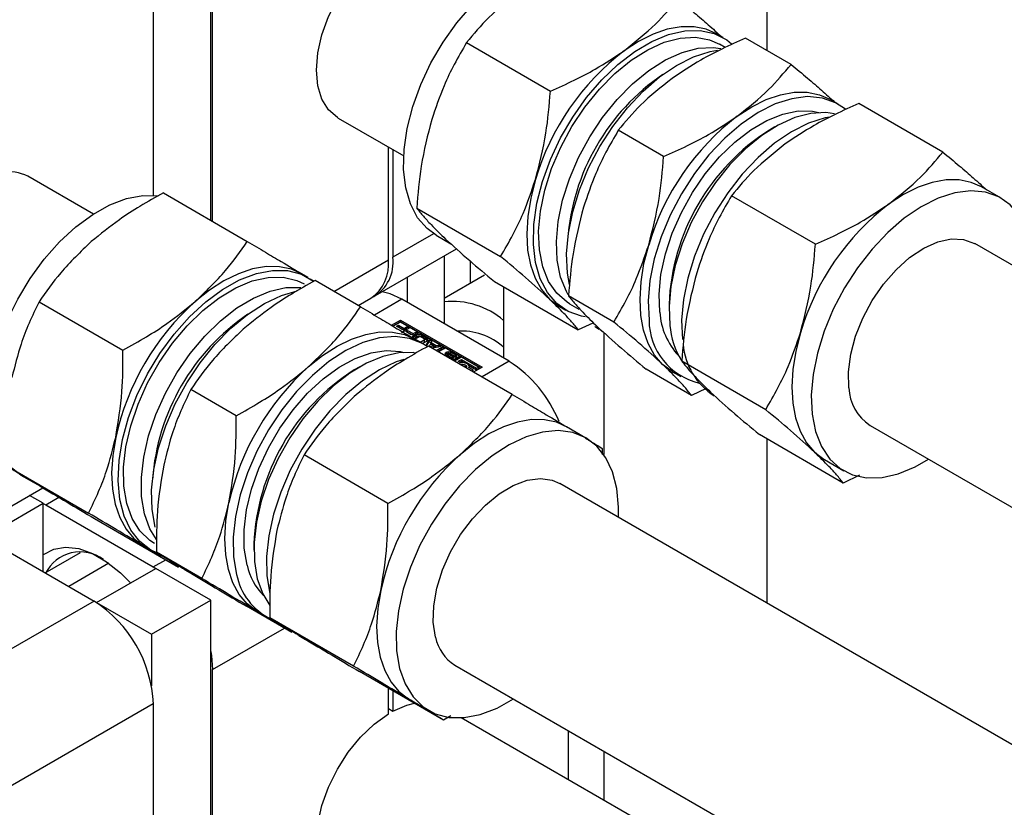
# Paper-space layout 'Sheet1' of a CAD drawing. Header units: millimetres. Extents: x 0 to 23548, y 0 to 16632.
# Tile 63 of 143: x 5109 to 5191, y 4378 to 4444. Entities that reach past the tile are written whole.
import ezdxf

# ---------------------------------------------------------------- set-up
doc = ezdxf.new("R2010")
doc.units = ezdxf.units.MM
doc.linetypes.add('SLD-Sólida', pattern=[0])

psp = doc.layouts.new('Sheet1')

# ---------------------------------------------------------------- linework, layer by layer
at = {"color": 7, "linetype": 'SLD-Sólida', "lineweight": 25, "ltscale": 28}
for p, q in [((5171.639, 4511.373), (5171.639, 4441.129)), ((5125.235, 4426.949), (5125.235, 4459.577)), ((5125.39, 4426.859), (5125.39, 4453.772)), ((5120.44, 4450.914), (5120.44, 4429.04)), ((5146.576, 4441.77), (5153.58, 4437.727)), ((5167.992, 4442.187), (5167.451, 4442.499)), ((5173.663, 4439.961), (5169.876, 4442.147)), ((5168.17, 4441.365), (5167.681, 4441.647)), ((5177.583, 4436.651), (5176.902, 4437.044)), ((5186.331, 4432.647), (5179.327, 4436.691)), ((5135.865, 4435.475), (5141.336, 4432.317)), ((5163.031, 4432.271), (5159.244, 4434.457)), ((5172.322, 4434.739), (5171.854, 4434.469)), ((5140.054, 4423.655), (5140.054, 4433.057)), ((5140.425, 4432.843), (5140.425, 4423.87)), ((5115.437, 4427.471), (5109.966, 4430.629)), ((5191.194, 4428.793), (5189.57, 4429.73)), ((5121.279, 4429.233), (5128.283, 4425.189)), ((5175.699, 4424.958), (5168.695, 4429.001)), ((5142.424, 4427.965), (5149.428, 4423.921)), ((5143.828, 4425.835), (5140.425, 4423.87)), ((5144.041, 4425.704), (5145.273, 4424.992)), ((5138.975, 4420.665), (5145.742, 4424.572)), ((5734.717, 4109.972), (5189.007, 4425.004)), ((5135.497, 4421.025), (5140.054, 4423.655)), ((5144.725, 4423.984), (5144.725, 4418.312)), ((5146.891, 4423.544), (5146.891, 4421.684)), ((5133.344, 4422.185), (5132.803, 4422.497)), ((5133.524, 4422.064), (5133.853, 4421.865)), ((5141.631, 4422.198), (5141.631, 4420.098)), ((5148.076, 4422.368), (5144.725, 4420.434)), ((5155.167, 4421.601), (5155.007, 4422.553)), ((5137.734, 4419.733), (5133.947, 4421.919)), ((5148.904, 4421.849), (5155.908, 4417.806)), ((5149.675, 4421.404), (5149.675, 4415.455)), ((5137.548, 4419.841), (5138.604, 4420.451)), ((5141.167, 4420.366), (5138.886, 4419.049)), ((5150.139, 4415.187), (5141.167, 4420.366)), ((5158.879, 4418.465), (5155.092, 4420.651)), ((5110.902, 4420.152), (5117.906, 4416.109)), ((5154.327, 4419.766), (5154.868, 4419.453)), ((5155.18, 4419.993), (5155.966, 4419.54)), ((5163.483, 4419.968), (5163.483, 4419.428)), ((5140.319, 4418.198), (5141.075, 4418.634)), ((5141.075, 4418.491), (5140.441, 4418.125)), ((5141.075, 4418.457), (5140.47, 4418.108)), ((5140.739, 4418.119), (5140.896, 4418.209)), ((5141.208, 4417.848), (5140.739, 4418.119)), ((5140.863, 4418.047), (5140.896, 4418.066)), ((5140.896, 4418.209), (5141.365, 4417.938)), ((5140.896, 4418.066), (5140.896, 4418.209)), ((5140.896, 4418.066), (5141.365, 4417.795)), ((5141.075, 4418.634), (5147.88, 4414.705)), ((5141.075, 4418.491), (5141.075, 4418.634)), ((5147.757, 4414.633), (5141.075, 4418.491)), ((5145.997, 4415.615), (5141.075, 4418.457)), ((5141.79, 4417.944), (5141.15, 4417.575)), ((5141.365, 4417.938), (5141.583, 4418.064)), ((5141.365, 4417.795), (5141.365, 4417.938)), ((5141.365, 4417.795), (5141.583, 4417.921)), ((5141.583, 4418.064), (5141.79, 4417.944)), ((5141.583, 4417.921), (5141.583, 4418.064)), ((5141.583, 4417.921), (5141.666, 4417.873)), ((5157.11, 4418.377), (5155.908, 4417.806)), ((5141.501, 4417.679), (5141.657, 4417.769)), ((5141.969, 4417.408), (5141.501, 4417.679)), ((5141.624, 4417.608), (5141.657, 4417.626)), ((5141.657, 4417.769), (5142.126, 4417.499)), ((5141.657, 4417.626), (5141.657, 4417.769)), ((5141.657, 4417.626), (5142.126, 4417.356)), ((5142.551, 4417.505), (5141.911, 4417.135)), ((5141.984, 4417.093), (5142.446, 4417.36)), ((5142.126, 4417.499), (5142.344, 4417.625)), ((5142.126, 4417.356), (5142.126, 4417.499)), ((5142.126, 4417.356), (5142.344, 4417.482)), ((5142.199, 4417.075), (5142.446, 4417.217)), ((5142.934, 4416.649), (5142.254, 4417.042)), ((5142.632, 4417.226), (5142.283, 4417.025)), ((5142.344, 4417.625), (5142.551, 4417.505)), ((5142.344, 4417.482), (5142.344, 4417.625)), ((5142.344, 4417.482), (5142.427, 4417.433)), ((5142.446, 4417.217), (5142.446, 4417.36)), ((5143.054, 4417.056), (5142.759, 4417.226)), ((5142.842, 4417.36), (5143.286, 4417.104)), ((5142.842, 4417.217), (5142.842, 4417.36)), ((5142.842, 4417.217), (5143.286, 4416.961)), ((5143.286, 4416.961), (5143.286, 4417.104)), ((5158.027, 4417.602), (5158.027, 4407.414)), ((5142.705, 4416.781), (5143.054, 4416.983)), ((5143.286, 4416.875), (5142.914, 4416.661)), ((5143.054, 4416.84), (5143.054, 4416.983)), ((5143.08, 4416.877), (5143.08, 4417.02)), ((5143.191, 4416.488), (5143.453, 4416.984)), ((5143.247, 4416.45), (5143.453, 4416.841)), ((5150.402, 4412.42), (5143.398, 4416.464)), ((5143.453, 4416.984), (5143.677, 4416.855)), ((5143.453, 4416.841), (5143.453, 4416.984)), ((5143.453, 4416.841), (5143.627, 4416.741)), ((5143.561, 4416.637), (5143.455, 4416.431)), ((5143.479, 4416.417), (5143.836, 4416.478)), ((5143.836, 4416.478), (5143.561, 4416.637)), ((5143.677, 4416.855), (5143.627, 4416.76)), ((5143.627, 4416.76), (5144.049, 4416.517)), ((5143.627, 4416.617), (5143.627, 4416.76)), ((5143.627, 4416.617), (5144.049, 4416.374)), ((5143.67, 4416.307), (5143.836, 4416.335)), ((5144.437, 4416.416), (5143.704, 4416.287)), ((5143.836, 4416.335), (5143.836, 4416.478)), ((5144.044, 4416.091), (5144.522, 4416.367)), ((5144.049, 4416.517), (5144.213, 4416.545)), ((5144.049, 4416.374), (5144.049, 4416.517)), ((5144.049, 4416.374), (5144.213, 4416.403)), ((5144.167, 4416.019), (5144.522, 4416.224)), ((5144.213, 4416.545), (5144.437, 4416.416)), ((5144.213, 4416.403), (5144.213, 4416.545)), ((5144.213, 4416.403), (5144.247, 4416.383)), ((5144.731, 4416.246), (5144.253, 4415.97)), ((5144.522, 4416.367), (5144.731, 4416.246)), ((5144.522, 4416.224), (5144.522, 4416.367)), ((5144.522, 4416.224), (5144.607, 4416.175)), ((5145.224, 4415.511), (5144.872, 4415.725)), ((5145.017, 4415.843), (5145.017, 4415.7)), ((5145.017, 4415.7), (5145.018, 4415.699)), ((5145.018, 4415.699), (5145.018, 4415.841)), ((5145.025, 4415.678), (5145.025, 4415.821)), ((5145.053, 4415.795), (5145.403, 4415.583)), ((5145.053, 4415.652), (5145.053, 4415.795)), ((5145.053, 4415.652), (5145.403, 4415.44)), ((5145.468, 4415.653), (5145.14, 4415.842)), ((5145.178, 4415.436), (5145.178, 4415.448)), ((5145.218, 4415.413), (5145.218, 4415.44)), ((5145.251, 4415.394), (5145.251, 4415.446)), ((5145.263, 4415.387), (5145.263, 4415.465)), ((5145.263, 4415.387), (5145.263, 4415.462)), ((5145.279, 4415.954), (5145.662, 4415.733)), ((5145.279, 4415.811), (5145.279, 4415.954)), ((5145.279, 4415.811), (5145.662, 4415.591)), ((5145.403, 4415.44), (5145.403, 4415.583)), ((5145.459, 4415.395), (5145.403, 4415.44)), ((5145.432, 4415.289), (5145.997, 4415.615)), ((5145.495, 4415.587), (5145.498, 4415.589)), ((5145.653, 4415.496), (5145.495, 4415.587)), ((5145.498, 4415.586), (5145.498, 4415.589)), ((5145.506, 4415.581), (5145.506, 4415.598)), ((5145.508, 4415.579), (5145.508, 4415.607)), ((5145.556, 4415.218), (5145.997, 4415.472)), ((5146.15, 4415.527), (5145.586, 4415.201)), ((5145.662, 4415.591), (5145.662, 4415.733)), ((5145.997, 4415.615), (5145.997, 4415.472)), ((5147.574, 4414.705), (5146.15, 4415.527)), ((5137.674, 4414.737), (5137.206, 4414.467)), ((5145.875, 4415.191), (5146.15, 4415.35)), ((5146.084, 4415.069), (5145.875, 4415.191)), ((5145.998, 4415.119), (5146.15, 4415.207)), ((5146.15, 4415.35), (5147.421, 4414.616)), ((5146.15, 4415.207), (5146.15, 4415.35)), ((5146.15, 4415.207), (5146.416, 4415.053)), ((5146.754, 4414.858), (5147.421, 4414.473)), ((5147.145, 4414.457), (5146.782, 4414.667)), ((5146.794, 4414.66), (5146.794, 4414.735)), ((5147.88, 4414.705), (5147.163, 4414.29)), ((5147.421, 4414.616), (5147.574, 4414.705)), ((5147.421, 4414.473), (5147.421, 4414.616)), ((5147.574, 4414.562), (5147.574, 4414.705)), ((5150.139, 4415.187), (5147.874, 4413.88)), ((5171.547, 4411.152), (5164.543, 4415.196)), ((5147.009, 4414.379), (5147.145, 4414.457)), ((5147.133, 4414.308), (5147.145, 4414.314)), ((5147.145, 4414.314), (5147.145, 4414.457)), ((5147.421, 4414.473), (5147.574, 4414.562)), ((5165.359, 4412.35), (5161.572, 4414.536)), ((5163.778, 4414.31), (5164.459, 4413.917)), ((5127.357, 4410.653), (5123.57, 4412.839)), ((5166.573, 4412.927), (5165.359, 4412.35)), ((5156.546, 4408.791), (5154.922, 4409.728)), ((5180.258, 4409.848), (5725.967, 4094.816)), ((5178.027, 4405.037), (5171.023, 4409.08)), ((5171.639, 4408.724), (5171.639, 4395.026)), ((5140.025, 4403.34), (5133.021, 4407.383)), ((5157.908, 4407.92), (5157.903, 4407.428)), ((5108.031, 4406.572), (5115.035, 4402.529)), ((5176.446, 4406.997), (5178.07, 4406.059)), ((5109.393, 4405.702), (5111.017, 4404.764)), ((5179.375, 4405.678), (5178.027, 4405.037)), ((5734.717, 4069.968), (5154.359, 4405.002)), ((5104.327, 4400.663), (5111.22, 4404.642)), ((5111.252, 4403.347), (5110.114, 4404.004)), ((5106.303, 4400.489), (5111.252, 4403.347)), ((5111.252, 4397.632), (5111.252, 4403.347)), ((5111.252, 4403.341), (5111.469, 4403.222)), ((5111.469, 4403.222), (5112.552, 4403.847)), ((5111.469, 4403.222), (5120.44, 4398.043)), ((5115.536, 4402.072), (5122.54, 4398.029)), ((5106.519, 4400.364), (5115.491, 4395.185)), ((5128.835, 4399.966), (5128.835, 4399.426)), ((5111.42, 4397.535), (5114.367, 4399.236)), ((5119.679, 4399.764), (5120.22, 4399.451)), ((5124.486, 4397.073), (5120.699, 4399.259)), ((5116.734, 4398.339), (5113.381, 4396.403)), ((5120.44, 4398.043), (5121.479, 4398.642)), ((5122.54, 4398.029), (5121.827, 4398.465)), ((5115.707, 4395.06), (5120.657, 4397.917)), ((5120.44, 4398.043), (5120.652, 4397.915)), ((5125.235, 4395.274), (5120.657, 4397.917)), ((5123.004, 4397.844), (5123.685, 4397.451)), ((5115.491, 4395.185), (5100.827, 4386.72)), ((5115.707, 4395.06), (5115.707, 4395.055)), ((5115.707, 4395.06), (5120.286, 4392.417)), ((5120.286, 4392.417), (5125.235, 4395.274)), ((5125.235, 4357.512), (5125.235, 4395.274)), ((5131.991, 4392.573), (5128.205, 4394.759)), ((5129.13, 4394.308), (5129.81, 4393.915)), ((5137.154, 4389.76), (5130.15, 4393.803)), ((5120.286, 4392.417), (5120.286, 4388.119)), ((5125.39, 4389.469), (5131.379, 4392.927)), ((5131.991, 4392.573), (5131.278, 4393.01)), ((5132.595, 4392.308), (5133.136, 4391.995)), ((5125.39, 4357.422), (5125.39, 4389.469)), ((5144.66, 4385.26), (5137.655, 4389.303)), ((5145.609, 4389.846), (5725.967, 4054.812)), ((5140.054, 4385.785), (5140.054, 4387.919)), ((5140.425, 4387.704), (5140.425, 4385.999)), ((5141.798, 4386.995), (5143.422, 4386.057)), ((5120.44, 4386.612), (5105.777, 4378.147)), ((5120.44, 4386.612), (5120.44, 4360.28)), ((5140.054, 4386.214), (5140.425, 4385.999)), ((5145.261, 4385.616), (5144.66, 4385.26)), ((5681.812, 4076.211), (5146.136, 4385.45)), ((5155.089, 4380.282), (5155.089, 4384.374)), ((5158.027, 4382.677), (5158.027, 4378.585))]:
    psp.add_line(p, q, dxfattribs=at)
at = {"color": 7, "linetype": 'SLD-Sólida', "lineweight": 25, "ltscale": 28, "flags": 128}
for points in [[(5135.865, 4435.475), (5135.799, 4435.514), (5135.057, 4436.159), (5134.505, 4437.059), (5134.167, 4438.18), (5134.052, 4439.482), (5134.167, 4440.915), (5134.505, 4442.428), (5135.057, 4443.964), (5135.799, 4445.466), (5136.706, 4446.879), (5137.744, 4448.15), (5138.873, 4449.233), (5140.054, 4450.088)], [(5144.041, 4425.704), (5143.283, 4426.256), (5142.498, 4427.17), (5141.903, 4428.317), (5141.511, 4429.668), (5141.333, 4431.193), (5141.372, 4432.856), (5141.628, 4434.617), (5142.094, 4436.436), (5142.759, 4438.27), (5143.608, 4440.076), (5144.621, 4441.811), (5145.774, 4443.435), (5147.041, 4444.91), (5148.391, 4446.202), (5149.792, 4447.279), (5151.213, 4448.117), (5152.62, 4448.696), (5153.979, 4449.002), (5155.259, 4449.029), (5155.895, 4448.93)], [(5156.482, 4418.897), (5156.173, 4418.953), (5155.068, 4419.345), (5154.111, 4420.006), (5153.326, 4420.92), (5152.73, 4422.066), (5152.339, 4423.418), (5152.161, 4424.942), (5152.2, 4426.605), (5152.455, 4428.367), (5152.921, 4430.186), (5153.586, 4432.02), (5154.435, 4433.825), (5155.448, 4435.561), (5156.602, 4437.185), (5157.868, 4438.66), (5159.218, 4439.951), (5160.62, 4441.028), (5162.041, 4441.866), (5163.447, 4442.445), (5164.806, 4442.752), (5166.086, 4442.779), (5167.257, 4442.525), (5168.292, 4441.998), (5168.704, 4441.676)], [(5167.451, 4442.499), (5166.577, 4442.885), (5165.571, 4443.089), (5164.485, 4443.088), (5163.337, 4442.883), (5162.148, 4442.477), (5160.937, 4441.877), (5159.725, 4441.093)], [(5155.18, 4419.993), (5154.987, 4420.112), (5154.12, 4420.861), (5153.432, 4421.855), (5152.942, 4423.071), (5152.66, 4424.477), (5152.595, 4426.039), (5152.747, 4427.719), (5153.113, 4429.475), (5153.684, 4431.265), (5154.445, 4433.043), (5155.378, 4434.767), (5156.461, 4436.394), (5157.666, 4437.883), (5158.963, 4439.198), (5160.322, 4440.307), (5161.707, 4441.183), (5163.086, 4441.803), (5164.424, 4442.153), (5165.688, 4442.224), (5166.848, 4442.014), (5167.681, 4441.647)], [(5155.071, 4420.725), (5154.914, 4421), (5154.423, 4422.216), (5154.142, 4423.622), (5154.076, 4425.184), (5154.228, 4426.864), (5154.594, 4428.62), (5155.165, 4430.41), (5155.926, 4432.188), (5156.86, 4433.912), (5157.942, 4435.538), (5159.147, 4437.028), (5160.445, 4438.343), (5161.803, 4439.452), (5163.189, 4440.328), (5164.567, 4440.948), (5165.905, 4441.298), (5167.17, 4441.369), (5167.816, 4441.289)], [(5155.007, 4422.553), (5154.937, 4424.152), (5155.085, 4425.869), (5155.447, 4427.664), (5156.014, 4429.496), (5156.773, 4431.321), (5157.707, 4433.097), (5158.793, 4434.782), (5160.007, 4436.336), (5161.319, 4437.723), (5162.699, 4438.911), (5164.114, 4439.871), (5165.532, 4440.582), (5166.919, 4441.026), (5167.519, 4441.135)], [(5169.176, 4435.637), (5170.388, 4436.421), (5171.599, 4437.021), (5172.788, 4437.427), (5173.936, 4437.632), (5175.022, 4437.633), (5176.028, 4437.429), (5176.902, 4437.044)], [(5178.208, 4436.213), (5177.383, 4436.759), (5176.278, 4437.151), (5175.048, 4437.264), (5173.725, 4437.097), (5172.338, 4436.653), (5170.92, 4435.942), (5169.505, 4434.982), (5168.125, 4433.794), (5166.813, 4432.407), (5165.599, 4430.853), (5164.513, 4429.168), (5163.579, 4427.392), (5162.82, 4425.567), (5162.253, 4423.735), (5161.891, 4421.94), (5161.743, 4420.223), (5161.813, 4418.624)], [(5162.714, 4419.276), (5162.653, 4420.795), (5162.809, 4422.431), (5163.178, 4424.14), (5163.749, 4425.879), (5164.509, 4427.602), (5165.438, 4429.266), (5166.511, 4430.826), (5167.701, 4432.243), (5168.977, 4433.48), (5170.306, 4434.504), (5171.653, 4435.289), (5172.984, 4435.816), (5174.264, 4436.069), (5175.46, 4436.044), (5175.979, 4435.936)], [(5177.3, 4435.841), (5176.581, 4435.936), (5175.317, 4435.865), (5173.979, 4435.515), (5172.6, 4434.895), (5171.215, 4434.019), (5169.856, 4432.91), (5168.559, 4431.595), (5167.354, 4430.105), (5166.271, 4428.479), (5165.338, 4426.755), (5164.576, 4424.976), (5164.006, 4423.187), (5163.64, 4421.431), (5163.488, 4419.751), (5163.553, 4418.188)], [(5176.892, 4435.565), (5176.509, 4435.49), (5175.122, 4435.046), (5173.704, 4434.335), (5172.289, 4433.375), (5170.909, 4432.187), (5169.597, 4430.8), (5168.384, 4429.245), (5167.297, 4427.561), (5166.363, 4425.785), (5165.604, 4423.96), (5165.037, 4422.128), (5164.675, 4420.333), (5164.528, 4418.615), (5164.597, 4417.017)], [(5152.333, 4430.345), (5151.937, 4428.792), (5151.694, 4427.278), (5151.608, 4425.83), (5151.682, 4424.473), (5151.912, 4423.23), (5152.297, 4422.122), (5152.828, 4421.168), (5153.497, 4420.385)], [(5189.57, 4429.73), (5188.696, 4430.116), (5187.69, 4430.32), (5186.604, 4430.319), (5185.456, 4430.114), (5184.267, 4429.708), (5183.056, 4429.108), (5181.844, 4428.324)], [(5193.899, 4422.18), (5193.902, 4423.303), (5193.724, 4424.828), (5193.332, 4426.18), (5192.737, 4427.326), (5191.952, 4428.24), (5190.995, 4428.901), (5189.889, 4429.293), (5188.66, 4429.406), (5187.337, 4429.239), (5185.95, 4428.795), (5184.532, 4428.084), (5183.116, 4427.124), (5181.737, 4425.936), (5180.425, 4424.549), (5179.211, 4422.995), (5178.125, 4421.31), (5177.191, 4419.534), (5176.432, 4417.709), (5175.864, 4415.877), (5175.503, 4414.082), (5175.355, 4412.365), (5175.425, 4410.766), (5175.425, 4410.766)], [(5109.393, 4405.702), (5108.485, 4406.396), (5107.732, 4407.352), (5107.172, 4408.536), (5106.817, 4409.92), (5106.676, 4411.472), (5106.753, 4413.154), (5107.046, 4414.929), (5107.547, 4416.753), (5108.246, 4418.586), (5109.125, 4420.382), (5110.164, 4422.101), (5111.339, 4423.702), (5112.622, 4425.147), (5113.983, 4426.403), (5115.391, 4427.441), (5116.812, 4428.235), (5118.212, 4428.767), (5119.56, 4429.025), (5120.823, 4429.003), (5120.842, 4429.001)], [(5178.494, 4412.986), (5178.458, 4414.323), (5178.645, 4415.772), (5179.049, 4417.281), (5179.654, 4418.795), (5180.44, 4420.26), (5181.376, 4421.622), (5182.431, 4422.832), (5183.565, 4423.847), (5184.738, 4424.63), (5185.907, 4425.153), (5187.029, 4425.396), (5188.066, 4425.352), (5188.978, 4425.02), (5189.007, 4425.004)], [(5162.948, 4414.929), (5162.279, 4415.712), (5161.747, 4416.666), (5161.363, 4417.774), (5161.132, 4419.017), (5161.059, 4420.374), (5161.145, 4421.822), (5161.388, 4423.336), (5161.784, 4424.89)], [(5132.865, 4422.461), (5131.96, 4422.873), (5130.957, 4423.083), (5129.873, 4423.09), (5128.728, 4422.891), (5127.539, 4422.492), (5126.329, 4421.898), (5125.116, 4421.12), (5123.924, 4420.171)], [(5121.016, 4399.092), (5120.241, 4399.439), (5119.313, 4400.145), (5118.56, 4401.101), (5117.999, 4402.285), (5117.644, 4403.669), (5117.504, 4405.221), (5117.581, 4406.904), (5117.873, 4408.678), (5118.375, 4410.503), (5119.073, 4412.335), (5119.952, 4414.131), (5120.992, 4415.85), (5122.166, 4417.451), (5123.45, 4418.897), (5124.811, 4420.153), (5126.218, 4421.19), (5127.639, 4421.984), (5129.04, 4422.516), (5130.387, 4422.775), (5131.651, 4422.753), (5132.8, 4422.451), (5133.808, 4421.877), (5133.825, 4421.864)], [(5120.532, 4399.991), (5120.157, 4400.235), (5119.323, 4401.034), (5118.673, 4402.073), (5118.222, 4403.328), (5117.982, 4404.767), (5117.959, 4406.355), (5118.153, 4408.053), (5118.56, 4409.819), (5119.169, 4411.61), (5119.965, 4413.382), (5120.929, 4415.09), (5122.038, 4416.693), (5123.263, 4418.151), (5124.575, 4419.429), (5125.941, 4420.494), (5127.328, 4421.322), (5128.702, 4421.891), (5130.028, 4422.187), (5131.274, 4422.203), (5132.41, 4421.939), (5133.032, 4421.645)], [(5120.691, 4400.325), (5120.154, 4401.218), (5119.704, 4402.473), (5119.464, 4403.912), (5119.441, 4405.5), (5119.635, 4407.198), (5120.041, 4408.964), (5120.65, 4410.755), (5121.447, 4412.526), (5122.411, 4414.234), (5123.519, 4415.837), (5124.745, 4417.296), (5126.057, 4418.573), (5127.423, 4419.639), (5128.81, 4420.467), (5130.183, 4421.035), (5131.509, 4421.332), (5132.756, 4421.348), (5132.762, 4421.347)], [(5120.58, 4401.347), (5120.331, 4402.819), (5120.299, 4404.441), (5120.485, 4406.175), (5120.883, 4407.98), (5121.484, 4409.813), (5122.276, 4411.633), (5123.238, 4413.396), (5124.348, 4415.061), (5125.581, 4416.588), (5126.907, 4417.943), (5128.295, 4419.093), (5129.713, 4420.011), (5131.128, 4420.677), (5132.442, 4421.06)], [(5141.167, 4420.366), (5140.202, 4420.814), (5139.536, 4420.989)], [(5153.497, 4420.385), (5154.293, 4419.786), (5154.327, 4419.766)], [(5157.653, 4417.846), (5157.353, 4418.035), (5157.287, 4418.082)], [(5143.247, 4416.45), (5142.913, 4416.661), (5141.831, 4417.1), (5140.622, 4417.263), (5139.312, 4417.144), (5137.934, 4416.748), (5136.519, 4416.082), (5135.101, 4415.164), (5133.713, 4414.014), (5132.387, 4412.659), (5131.154, 4411.132), (5130.043, 4409.467), (5129.081, 4407.704), (5128.29, 4405.884), (5127.689, 4404.051), (5127.29, 4402.246), (5127.105, 4400.512), (5127.137, 4398.89), (5127.385, 4397.418)], [(5133.375, 4414.715), (5134.567, 4415.664), (5135.779, 4416.442), (5136.99, 4417.036), (5138.178, 4417.435), (5139.324, 4417.634), (5140.408, 4417.627), (5141.411, 4417.417), (5142.316, 4417.005)], [(5174.452, 4417.576), (5174.056, 4416.022), (5173.813, 4414.509), (5173.728, 4413.061), (5173.801, 4411.704), (5174.031, 4410.461), (5174.416, 4409.353), (5174.947, 4408.399), (5175.616, 4407.616)], [(5143.339, 4416.918), (5143.32, 4416.937), (5143.286, 4416.961)], [(5128.265, 4398.188), (5128.035, 4399.588), (5128.02, 4401.135), (5128.222, 4402.79), (5128.635, 4404.51), (5129.249, 4406.249), (5130.047, 4407.963), (5131.008, 4409.608), (5132.109, 4411.141), (5133.32, 4412.522), (5134.61, 4413.716), (5135.946, 4414.691), (5137.293, 4415.423), (5138.616, 4415.891), (5139.88, 4416.085), (5141.055, 4416), (5141.331, 4415.934)], [(5142.24, 4415.907), (5142.167, 4415.915), (5140.921, 4415.898), (5139.595, 4415.602), (5138.221, 4415.033), (5136.834, 4414.206), (5135.468, 4413.14), (5134.156, 4411.863), (5132.931, 4410.404), (5131.822, 4408.801), (5130.858, 4407.093), (5130.062, 4405.322), (5129.453, 4403.531), (5129.046, 4401.765), (5128.852, 4400.067), (5128.875, 4398.479), (5129.115, 4397.039)], [(5144.872, 4415.725), (5144.813, 4415.778), (5144.794, 4415.841), (5144.817, 4415.903), (5144.88, 4415.956), (5144.972, 4415.99), (5145.08, 4416.002), (5145.188, 4415.99), (5145.279, 4415.954)], [(5145.052, 4415.865), (5145.045, 4415.864), (5145.038, 4415.862), (5145.032, 4415.86), (5145.027, 4415.857), (5145.023, 4415.854), (5145.02, 4415.85), (5145.018, 4415.846), (5145.018, 4415.841)], [(5145.279, 4415.811), (5145.188, 4415.847), (5145.1, 4415.859)], [(5145.403, 4415.583), (5145.465, 4415.53), (5145.487, 4415.467), (5145.465, 4415.404), (5145.404, 4415.35), (5145.362, 4415.33)], [(5145.662, 4415.733), (5145.698, 4415.708), (5145.725, 4415.678), (5145.741, 4415.647), (5145.745, 4415.614), (5145.738, 4415.581), (5145.72, 4415.549), (5145.691, 4415.521), (5145.653, 4415.496)], [(5145.717, 4415.546), (5145.698, 4415.565), (5145.662, 4415.591)], [(5141.347, 4415.353), (5140.718, 4415.14), (5139.304, 4414.475), (5137.885, 4413.557), (5136.497, 4412.407), (5135.171, 4411.052), (5133.938, 4409.524), (5132.828, 4407.86), (5131.866, 4406.097), (5131.075, 4404.277), (5130.473, 4402.443), (5130.075, 4400.638), (5129.889, 4398.905), (5129.921, 4397.283), (5130.17, 4395.811)], [(5146.052, 4414.932), (5146.14, 4414.947), (5146.258, 4414.948), (5146.371, 4414.927), (5146.466, 4414.887), (5146.535, 4414.832), (5146.571, 4414.767), (5146.57, 4414.699), (5146.543, 4414.648)], [(5146.782, 4414.667), (5146.793, 4414.751), (5146.769, 4414.833), (5146.71, 4414.91), (5146.621, 4414.976), (5146.506, 4415.028), (5146.373, 4415.062), (5146.23, 4415.076), (5146.084, 4415.069)], [(5163.778, 4414.31), (5163.744, 4414.33), (5162.948, 4414.929)], [(5175.425, 4410.766), (5175.71, 4409.324), (5176.205, 4408.071), (5176.897, 4407.038), (5177.771, 4406.248), (5178.805, 4405.721), (5179.976, 4405.467), (5181.256, 4405.494), (5182.616, 4405.801), (5184.022, 4406.38), (5185.15, 4407.024)], [(5154.984, 4409.692), (5154.079, 4410.103), (5153.076, 4410.314), (5151.993, 4410.321), (5150.847, 4410.122), (5149.658, 4409.723), (5148.448, 4409.129), (5147.236, 4408.351), (5146.043, 4407.401)], [(5117.299, 4408.84), (5117.051, 4407.325), (5116.96, 4405.874), (5117.028, 4404.514), (5117.254, 4403.267), (5117.633, 4402.154), (5118.16, 4401.195), (5118.825, 4400.406), (5119.617, 4399.8)], [(5159.251, 4402.178), (5159.263, 4403.021), (5159.122, 4404.573), (5158.767, 4405.957), (5158.207, 4407.141), (5157.453, 4408.097), (5156.525, 4408.803), (5155.443, 4409.242), (5154.233, 4409.405), (5152.924, 4409.286), (5151.546, 4408.89), (5150.131, 4408.224), (5148.713, 4407.306), (5147.324, 4406.156), (5145.998, 4404.801), (5144.766, 4403.274), (5143.655, 4401.609), (5142.693, 4399.846), (5141.902, 4398.026), (5141.3, 4396.193), (5140.902, 4394.388), (5140.717, 4392.654), (5140.749, 4391.032), (5140.997, 4389.56), (5140.997, 4389.56)], [(5175.616, 4407.616), (5176.412, 4407.016), (5176.446, 4406.997)], [(5143.993, 4392.181), (5143.809, 4393.417), (5143.848, 4394.797), (5144.109, 4396.272), (5144.582, 4397.789), (5145.251, 4399.292), (5146.09, 4400.728), (5147.07, 4402.045), (5148.156, 4403.194), (5149.308, 4404.135), (5150.484, 4404.834), (5151.642, 4405.264), (5152.74, 4405.412), (5153.739, 4405.27), (5154.359, 4405.002)], [(5129.067, 4394.344), (5128.276, 4394.95), (5127.611, 4395.739), (5127.084, 4396.698), (5126.705, 4397.811), (5126.479, 4399.058), (5126.411, 4400.419), (5126.502, 4401.869), (5126.75, 4403.384)], [(5111.252, 4399.059), (5111.279, 4399.079), (5112.13, 4399.525), (5113.119, 4399.688), (5114.211, 4399.563), (5115.366, 4399.153), (5116.543, 4398.474), (5117.698, 4397.55), (5118.543, 4396.697)], [(5129.115, 4397.039), (5129.566, 4395.785), (5130.162, 4394.813)], [(5139.419, 4396.071), (5139.17, 4394.556), (5139.08, 4393.105), (5139.148, 4391.745), (5139.373, 4390.498), (5139.752, 4389.385), (5140.279, 4388.426), (5140.944, 4387.637), (5141.736, 4387.031)], [(5125.235, 4390.976), (5125.295, 4390.639), (5125.39, 4389.469)], [(5140.997, 4389.56), (5141.456, 4388.272), (5142.115, 4387.199), (5142.959, 4386.365), (5143.967, 4385.791), (5145.116, 4385.489), (5146.379, 4385.467), (5147.727, 4385.725), (5149.127, 4386.258), (5150.501, 4387.022)], [(5140.425, 4385.999), (5141.605, 4386.508), (5142.227, 4386.664)], [(5135.865, 4371.173), (5135.799, 4371.212), (5135.057, 4371.857), (5134.505, 4372.756), (5134.167, 4373.877), (5134.052, 4375.179), (5134.167, 4376.613), (5134.505, 4378.125), (5135.057, 4379.661), (5135.799, 4381.163), (5136.706, 4382.576), (5137.744, 4383.848), (5138.873, 4384.931), (5140.054, 4385.785)]]:
    psp.add_lwpolyline(points, dxfattribs=at)
at = {"color": 7, "linetype": 'SLD-Sólida', "lineweight": 25, "ltscale": 784}
for centre, radius, start, end in [((5172.617, 4424.311), 21.162, 127.53031, 163.43152), ((5173.227, 4424.01), 18.259, 124.15331, 175.85207), ((5182.067, 4418.855), 21.162, 127.53031, 163.43152), ((5181.479, 4419.246), 18.01, 122.30353, 177.70185), ((5108.164, 4426.743), 4.284, 65.12543, 123.86299), ((5194.736, 4411.542), 21.162, 127.53031, 163.43152), ((5136.624, 4423.277), 3.451, 305.01333, 6.29885), ((5137.166, 4423.429), 3.289, 299.48459, 7.69645), ((5138.333, 4404.145), 21.551, 131.95894, 167.41544), ((5145.36, 4413.536), 6.654, 49.57978, 95.47659), ((5138.581, 4404.007), 18.26, 124.15561, 175.84976), ((5168.498, 4419.631), 5.794, 183.50785, 223.22408), ((5167.236, 4418.652), 5.423, 180.29432, 256.82687), ((5170.422, 4418.796), 6.896, 185.0519, 210.95505), ((5142.644, 4416.978), 0.43, 62.60967, 117.39033), ((5142.644, 4416.835), 0.43, 62.60967, 117.39033), ((5142.696, 4417.104), 0.138, 62.60967, 117.39033), ((5143.04, 4417.02), 0.0392, 290.78342, 69.21658), ((5143.242, 4416.99), 0.122, 290.78342, 69.21658), ((5146.146, 4412.429), 5.286, 48.11523, 93.93855), ((5143.035, 4416.881), 0.0451, 294.37466, 354.3052), ((5170.328, 4417.098), 5.696, 184.86701, 237.20169), ((5144.798, 4415.698), 0.0222, 160.70121, 179.86375), ((5144.798, 4415.697), 0.0225, 116.84335, 158.17765), ((5145.046, 4415.536), 0.321, 93.49455, 134.11666), ((5145.056, 4415.844), 0.0381, 183.49244, 216.98669), ((5145.056, 4415.701), 0.0381, 183.49244, 216.98669), ((5145.112, 4415.886), 0.109, 217.06088, 237.0978), ((5145.112, 4415.744), 0.109, 217.06088, 237.0978), ((5145.06, 4415.731), 0.134, 75.0371, 93.49041), ((5145.049, 4415.68), 0.186, 60.6051, 75.82528), ((5145.232, 4415.616), 0.177, 240.3702, 252.23925), ((5145.227, 4415.594), 0.154, 251.43443, 266.73325), ((5145.224, 4415.498), 0.0587, 264.24472, 297.37594), ((5145.144, 4415.378), 0.156, 50.91521, 58.94805), ((5145.19, 4415.436), 0.0814, 33.22777, 50.37442), ((5145.243, 4415.465), 0.0207, 292.97768, 350.19358), ((5145.234, 4415.464), 0.0293, 354.56339, 33.90864), ((5145.403, 4415.539), 0.131, 46.77381, 60.43375), ((5145.456, 4415.594), 0.0548, 20.07496, 47.5276), ((5145.486, 4415.61), 0.024, 300.08132, 329.71125), ((5145.488, 4415.607), 0.0206, 334.98634, 18.51245), ((5147.783, 4398.689), 21.551, 131.95894, 167.41544), ((5146.268, 4414.44), 0.363, 38.06853, 88.95762), ((5144.356, 4406.161), 10.719, 21.92997, 57.35309), ((5146.848, 4399.234), 18.027, 122.33192, 177.67346), ((5182.401, 4413.117), 3.91, 181.92331, 236.74878), ((5160.452, 4391.376), 21.551, 131.95894, 167.41544), ((5114.338, 4396.037), 3.253, 53.50461, 152.86026), ((5133.409, 4399.33), 5.27, 192.51585, 224.13209), ((5132.554, 4398.428), 5.266, 191.05223, 243.82435), ((5109.694, 4386.123), 10.758, 2.60548, 57.39452), ((5147.521, 4392.896), 3.6, 191.45385, 237.92891)]:
    psp.add_arc(centre, radius, start, end, dxfattribs=at)
at = {"color": 7, "linetype": 'SLD-Sólida', "lineweight": 25, "ltscale": 28}
for points, knots in [([(5151.063, 4446.094), (5150.148, 4445.368), (5148.438, 4444.012), (5147.167, 4442.482), (5146.576, 4441.77)], [0, 0, 0, 0, 0.535251, 1, 1, 1, 1]), ([(5159.725, 4441.093), (5160.64, 4441.819), (5162.35, 4443.174), (5163.621, 4444.705), (5164.212, 4445.416)], [0, 0, 0, 0, 0.535251, 1, 1, 1, 1]), ([(5164.212, 4445.416), (5164.675, 4445.032), (5165.564, 4444.292), (5166.816, 4443.22), (5167.5, 4442.592), (5167.854, 4442.267)], [0, 0, 0, 0, 0.343084, 0.658961, 1, 1, 1, 1]), ([(5146.576, 4441.77), (5146.228, 4441.169), (5145.559, 4440.015), (5144.538, 4437.902), (5143.996, 4436.304), (5143.671, 4435.346)], [0, 0, 0, 0, 0.3030737, 0.5821129, 1, 1, 1, 1]), ([(5169.876, 4442.147), (5169.207, 4441.848), (5167.922, 4441.275), (5165.821, 4440.183), (5164.514, 4439.306), (5163.731, 4438.78)], [0, 0, 0, 0, 0.303074, 0.582113, 1, 1, 1, 1]), ([(5153.58, 4437.727), (5154.249, 4438.025), (5155.534, 4438.598), (5157.635, 4439.69), (5158.942, 4440.567), (5159.725, 4441.093)], [0, 0, 0, 0, 0.303074, 0.582113, 1, 1, 1, 1]), ([(5169.176, 4435.637), (5170.091, 4436.363), (5171.801, 4437.718), (5173.072, 4439.249), (5173.663, 4439.961)], [0, 0, 0, 0, 0.535251, 1, 1, 1, 1]), ([(5173.663, 4439.961), (5174.126, 4439.576), (5175.015, 4438.836), (5176.267, 4437.764), (5176.951, 4437.136), (5177.305, 4436.811)], [0, 0, 0, 0, 0.343084, 0.658961, 1, 1, 1, 1]), ([(5163.731, 4438.78), (5162.816, 4438.055), (5161.106, 4436.699), (5159.835, 4435.168), (5159.244, 4434.457)], [0, 0, 0, 0, 0.535251, 1, 1, 1, 1]), ([(5152.333, 4430.345), (5152.661, 4431.626), (5153.273, 4434.017), (5153.483, 4436.55), (5153.58, 4437.727)], [0, 0, 0, 0, 0.535251, 1, 1, 1, 1]), ([(5179.327, 4436.691), (5178.658, 4436.392), (5177.373, 4435.819), (5175.272, 4434.727), (5173.965, 4433.85), (5173.182, 4433.324)], [0, 0, 0, 0, 0.303074, 0.582113, 1, 1, 1, 1]), ([(5143.671, 4435.346), (5143.343, 4434.066), (5142.731, 4431.674), (5142.522, 4429.142), (5142.424, 4427.965)], [0, 0, 0, 0, 0.535251, 1, 1, 1, 1]), ([(5163.031, 4432.271), (5163.7, 4432.569), (5164.985, 4433.142), (5167.086, 4434.235), (5168.393, 4435.111), (5169.176, 4435.637)], [0, 0, 0, 0, 0.303074, 0.582113, 1, 1, 1, 1]), ([(5159.244, 4434.457), (5158.896, 4433.856), (5158.227, 4432.701), (5157.206, 4430.589), (5156.664, 4428.991), (5156.339, 4428.033)], [0, 0, 0, 0, 0.303074, 0.582113, 1, 1, 1, 1]), ([(5173.182, 4433.324), (5172.267, 4432.599), (5170.557, 4431.243), (5169.286, 4429.712), (5168.695, 4429.001)], [0, 0, 0, 0, 0.535251, 1, 1, 1, 1]), ([(5161.784, 4424.89), (5162.112, 4426.17), (5162.724, 4428.561), (5162.934, 4431.094), (5163.031, 4432.271)], [0, 0, 0, 0, 0.535251, 1, 1, 1, 1]), ([(5181.844, 4428.324), (5182.759, 4429.049), (5184.469, 4430.405), (5185.74, 4431.936), (5186.331, 4432.647)], [0, 0, 0, 0, 0.5352511, 1, 1, 1, 1]), ([(5186.331, 4432.647), (5186.794, 4432.262), (5187.683, 4431.523), (5188.935, 4430.451), (5189.619, 4429.823), (5189.974, 4429.497)], [0, 0, 0, 0, 0.3430843, 0.6589611, 1, 1, 1, 1]), ([(5149.428, 4423.921), (5149.776, 4424.522), (5150.445, 4425.677), (5151.466, 4427.789), (5152.008, 4429.387), (5152.333, 4430.345)], [0, 0, 0, 0, 0.303074, 0.582113, 1, 1, 1, 1]), ([(5121.279, 4429.233), (5120.623, 4428.866), (5119.362, 4428.16), (5117.303, 4426.836), (5116.027, 4425.795), (5115.262, 4425.171)], [0, 0, 0, 0, 0.303074, 0.582113, 1, 1, 1, 1]), ([(5168.695, 4429.001), (5168.347, 4428.4), (5167.678, 4427.245), (5166.657, 4425.133), (5166.115, 4423.535), (5165.79, 4422.577)], [0, 0, 0, 0, 0.303074, 0.582113, 1, 1, 1, 1]), ([(5142.424, 4427.965), (5142.602, 4427.744), (5142.944, 4427.321), (5143.696, 4426.491), (5144.408, 4425.8), (5144.835, 4425.385)], [0, 0, 0, 0, 0.303074, 0.582113, 1, 1, 1, 1]), ([(5156.339, 4428.033), (5156.012, 4426.753), (5155.4, 4424.361), (5155.19, 4421.828), (5155.092, 4420.651)], [0, 0, 0, 0, 0.535251, 1, 1, 1, 1]), ([(5175.699, 4424.958), (5176.368, 4425.256), (5177.653, 4425.829), (5179.755, 4426.921), (5181.061, 4427.798), (5181.844, 4428.324)], [0, 0, 0, 0, 0.303074, 0.582113, 1, 1, 1, 1]), ([(5144.835, 4425.385), (5145.472, 4424.803), (5146.661, 4423.714), (5148.192, 4422.441), (5148.904, 4421.849)], [0, 0, 0, 0, 0.535251, 1, 1, 1, 1]), ([(5115.262, 4425.171), (5114.369, 4424.319), (5112.703, 4422.728), (5111.473, 4420.97), (5110.902, 4420.152)], [0, 0, 0, 0, 0.535251, 1, 1, 1, 1]), ([(5123.924, 4420.171), (5124.816, 4421.022), (5126.483, 4422.613), (5127.712, 4424.372), (5128.283, 4425.189)], [0, 0, 0, 0, 0.5352511, 1, 1, 1, 1]), ([(5128.283, 4425.189), (5128.798, 4424.884), (5129.785, 4424.298), (5131.365, 4423.358), (5132.303, 4422.797), (5132.865, 4422.461)], [0, 0, 0, 0, 0.303074, 0.582113, 1, 1, 1, 1]), ([(5158.879, 4418.465), (5159.227, 4419.066), (5159.896, 4420.221), (5160.917, 4422.333), (5161.459, 4423.931), (5161.784, 4424.89)], [0, 0, 0, 0, 0.303074, 0.582113, 1, 1, 1, 1]), ([(5174.452, 4417.576), (5174.78, 4418.856), (5175.392, 4421.248), (5175.602, 4423.781), (5175.699, 4424.958)], [0, 0, 0, 0, 0.535251, 1, 1, 1, 1]), ([(5153.497, 4420.385), (5152.861, 4420.968), (5151.671, 4422.057), (5150.14, 4423.33), (5149.428, 4423.921)], [0, 0, 0, 0, 0.535251, 1, 1, 1, 1]), ([(5165.79, 4422.577), (5165.463, 4421.297), (5164.85, 4418.905), (5164.641, 4416.373), (5164.543, 4415.196)], [0, 0, 0, 0, 0.535251, 1, 1, 1, 1]), ([(5133.947, 4421.919), (5133.291, 4421.552), (5132.03, 4420.847), (5129.971, 4419.523), (5128.695, 4418.482), (5127.93, 4417.858)], [0, 0, 0, 0, 0.303074, 0.582113, 1, 1, 1, 1]), ([(5155.908, 4417.806), (5155.73, 4418.026), (5155.388, 4418.449), (5154.636, 4419.279), (5153.924, 4419.971), (5153.497, 4420.385)], [0, 0, 0, 0, 0.303074, 0.582113, 1, 1, 1, 1]), ([(5155.092, 4420.651), (5155.27, 4420.431), (5155.612, 4420.008), (5156.364, 4419.178), (5157.076, 4418.487), (5157.503, 4418.072)], [0, 0, 0, 0, 0.303074, 0.582113, 1, 1, 1, 1]), ([(5110.902, 4420.152), (5110.617, 4419.562), (5110.07, 4418.429), (5109.263, 4416.355), (5108.872, 4414.783), (5108.637, 4413.841)], [0, 0, 0, 0, 0.303074, 0.582113, 1, 1, 1, 1]), ([(5117.906, 4416.109), (5118.563, 4416.476), (5119.823, 4417.181), (5121.882, 4418.506), (5123.158, 4419.546), (5123.924, 4420.171)], [0, 0, 0, 0, 0.303074, 0.582113, 1, 1, 1, 1]), ([(5133.375, 4414.715), (5134.267, 4415.566), (5135.934, 4417.157), (5137.163, 4418.916), (5137.734, 4419.733)], [0, 0, 0, 0, 0.535251, 1, 1, 1, 1]), ([(5137.734, 4419.733), (5138.249, 4419.428), (5139.236, 4418.842), (5140.816, 4417.902), (5141.754, 4417.341), (5142.316, 4417.005)], [0, 0, 0, 0, 0.303074, 0.582113, 1, 1, 1, 1]), ([(5157.503, 4418.072), (5158.14, 4417.489), (5159.329, 4416.401), (5160.861, 4415.128), (5161.572, 4414.536)], [0, 0, 0, 0, 0.535251, 1, 1, 1, 1]), ([(5162.948, 4414.929), (5162.312, 4415.512), (5161.122, 4416.601), (5159.591, 4417.874), (5158.879, 4418.465)], [0, 0, 0, 0, 0.535251, 1, 1, 1, 1]), ([(5127.93, 4417.858), (5127.038, 4417.006), (5125.371, 4415.415), (5124.142, 4413.656), (5123.57, 4412.839)], [0, 0, 0, 0, 0.535251, 1, 1, 1, 1]), ([(5171.547, 4411.152), (5171.896, 4411.753), (5172.565, 4412.908), (5173.585, 4415.02), (5174.127, 4416.618), (5174.452, 4417.576)], [0, 0, 0, 0, 0.303074, 0.582113, 1, 1, 1, 1]), ([(5143.398, 4416.464), (5142.742, 4416.096), (5141.481, 4415.391), (5139.422, 4414.067), (5138.146, 4413.026), (5137.381, 4412.402)], [0, 0, 0, 0, 0.303074, 0.582113, 1, 1, 1, 1]), ([(5117.299, 4408.84), (5117.511, 4410.1), (5117.906, 4412.454), (5117.906, 4414.949), (5117.906, 4416.109)], [0, 0, 0, 0, 0.535251, 1, 1, 1, 1]), ([(5127.357, 4410.653), (5128.014, 4411.02), (5129.274, 4411.725), (5131.333, 4413.05), (5132.609, 4414.091), (5133.375, 4414.715)], [0, 0, 0, 0, 0.303074, 0.582113, 1, 1, 1, 1]), ([(5165.359, 4412.35), (5165.181, 4412.57), (5164.839, 4412.993), (5164.087, 4413.824), (5163.375, 4414.515), (5162.948, 4414.929)], [0, 0, 0, 0, 0.303074, 0.582113, 1, 1, 1, 1]), ([(5164.543, 4415.196), (5164.721, 4414.975), (5165.063, 4414.552), (5165.815, 4413.722), (5166.527, 4413.031), (5166.954, 4412.616)], [0, 0, 0, 0, 0.303074, 0.582113, 1, 1, 1, 1]), ([(5123.57, 4412.839), (5123.285, 4412.249), (5122.738, 4411.116), (5121.931, 4409.041), (5121.54, 4407.47), (5121.306, 4406.528)], [0, 0, 0, 0, 0.303074, 0.582113, 1, 1, 1, 1]), ([(5137.381, 4412.402), (5136.489, 4411.55), (5134.822, 4409.959), (5133.592, 4408.201), (5133.021, 4407.383)], [0, 0, 0, 0, 0.535251, 1, 1, 1, 1]), ([(5146.043, 4407.401), (5146.935, 4408.253), (5148.602, 4409.844), (5149.831, 4411.603), (5150.402, 4412.42)], [0, 0, 0, 0, 0.535251, 1, 1, 1, 1]), ([(5150.402, 4412.42), (5150.917, 4412.115), (5151.905, 4411.529), (5153.485, 4410.589), (5154.422, 4410.028), (5154.984, 4409.692)], [0, 0, 0, 0, 0.303074, 0.582113, 1, 1, 1, 1]), ([(5166.954, 4412.616), (5167.591, 4412.034), (5168.78, 4410.945), (5170.311, 4409.672), (5171.023, 4409.08)], [0, 0, 0, 0, 0.535251, 1, 1, 1, 1]), ([(5126.75, 4403.384), (5126.962, 4404.644), (5127.357, 4406.998), (5127.357, 4409.493), (5127.357, 4410.653)], [0, 0, 0, 0, 0.535251, 1, 1, 1, 1]), ([(5175.616, 4407.616), (5174.98, 4408.199), (5173.791, 4409.287), (5172.259, 4410.561), (5171.547, 4411.152)], [0, 0, 0, 0, 0.535251, 1, 1, 1, 1]), ([(5115.035, 4402.529), (5115.32, 4403.119), (5115.867, 4404.252), (5116.674, 4406.326), (5117.065, 4407.898), (5117.299, 4408.84)], [0, 0, 0, 0, 0.303074, 0.582113, 1, 1, 1, 1]), ([(5156.514, 4408.769), (5156.597, 4408.72), (5157.203, 4408.355), (5157.581, 4408.122), (5157.908, 4407.92)], [0, 0, 0, 0, 0.136988, 1, 1, 1, 1]), ([(5133.021, 4407.383), (5132.736, 4406.793), (5132.189, 4405.66), (5131.382, 4403.586), (5130.991, 4402.014), (5130.757, 4401.072)], [0, 0, 0, 0, 0.303074, 0.582113, 1, 1, 1, 1]), ([(5140.025, 4403.34), (5140.682, 4403.707), (5141.943, 4404.412), (5144.001, 4405.737), (5145.278, 4406.777), (5146.043, 4407.401)], [0, 0, 0, 0, 0.303074, 0.582113, 1, 1, 1, 1]), ([(5178.027, 4405.037), (5177.849, 4405.257), (5177.507, 4405.68), (5176.755, 4406.51), (5176.043, 4407.201), (5175.616, 4407.616)], [0, 0, 0, 0, 0.303074, 0.582113, 1, 1, 1, 1]), ([(5108.031, 4406.572), (5108.259, 4406.432), (5108.699, 4406.162), (5109.622, 4405.602), (5110.455, 4405.101), (5110.954, 4404.801)], [0, 0, 0, 0, 0.303074, 0.582113, 1, 1, 1, 1]), ([(5121.306, 4406.528), (5121.094, 4405.268), (5120.699, 4402.914), (5120.699, 4400.419), (5120.699, 4399.259)], [0, 0, 0, 0, 0.535251, 1, 1, 1, 1]), ([(5110.954, 4404.801), (5111.684, 4404.365), (5113.047, 4403.549), (5114.746, 4402.541), (5115.536, 4402.072)], [0, 0, 0, 0, 0.535251, 1, 1, 1, 1]), ([(5124.486, 4397.073), (5124.771, 4397.663), (5125.318, 4398.796), (5126.125, 4400.871), (5126.516, 4402.442), (5126.75, 4403.384)], [0, 0, 0, 0, 0.303074, 0.582113, 1, 1, 1, 1]), ([(5139.419, 4396.071), (5139.63, 4397.331), (5140.025, 4399.684), (5140.025, 4402.18), (5140.025, 4403.34)], [0, 0, 0, 0, 0.535251, 1, 1, 1, 1]), ([(5119.617, 4399.8), (5118.887, 4400.237), (5117.524, 4401.052), (5115.825, 4402.06), (5115.035, 4402.529)], [0, 0, 0, 0, 0.535251, 1, 1, 1, 1]), ([(5130.757, 4401.072), (5130.545, 4399.812), (5130.15, 4397.458), (5130.15, 4394.963), (5130.15, 4393.803)], [0, 0, 0, 0, 0.535251, 1, 1, 1, 1]), ([(5121.115, 4398.898), (5121.092, 4398.912), (5120.683, 4399.161), (5120.134, 4399.49), (5119.617, 4399.8)], [0, 0, 0, 0, 0.0552088, 1, 1, 1, 1]), ([(5120.699, 4399.259), (5120.928, 4399.119), (5121.367, 4398.849), (5122.29, 4398.288), (5123.123, 4397.788), (5123.623, 4397.488)], [0, 0, 0, 0, 0.303074, 0.582113, 1, 1, 1, 1]), ([(5123.623, 4397.488), (5124.352, 4397.051), (5125.715, 4396.236), (5127.415, 4395.228), (5128.205, 4394.759)], [0, 0, 0, 0, 0.535251, 1, 1, 1, 1]), ([(5129.067, 4394.344), (5128.338, 4394.781), (5126.975, 4395.596), (5125.276, 4396.604), (5124.486, 4397.073)], [0, 0, 0, 0, 0.535251, 1, 1, 1, 1]), ([(5137.154, 4389.76), (5137.439, 4390.35), (5137.986, 4391.483), (5138.793, 4393.557), (5139.184, 4395.129), (5139.419, 4396.071)], [0, 0, 0, 0, 0.303074, 0.582113, 1, 1, 1, 1]), ([(5130.566, 4393.442), (5130.543, 4393.456), (5130.133, 4393.705), (5129.585, 4394.034), (5129.067, 4394.344)], [0, 0, 0, 0, 0.0552088, 1, 1, 1, 1]), ([(5130.15, 4393.803), (5130.379, 4393.663), (5130.818, 4393.393), (5131.741, 4392.832), (5132.574, 4392.332), (5133.074, 4392.032)], [0, 0, 0, 0, 0.303074, 0.582113, 1, 1, 1, 1]), ([(5133.074, 4392.032), (5133.803, 4391.595), (5135.166, 4390.78), (5136.866, 4389.772), (5137.655, 4389.303)], [0, 0, 0, 0, 0.535251, 1, 1, 1, 1]), ([(5141.736, 4387.031), (5141.006, 4387.467), (5139.643, 4388.283), (5137.944, 4389.291), (5137.154, 4389.76)], [0, 0, 0, 0, 0.535251, 1, 1, 1, 1]), ([(5144.66, 4385.26), (5144.431, 4385.4), (5143.991, 4385.67), (5143.068, 4386.23), (5142.235, 4386.731), (5141.736, 4387.031)], [0, 0, 0, 0, 0.303074, 0.582113, 1, 1, 1, 1])]:
    psp.add_open_spline(points, degree=3, knots=knots, dxfattribs=at)

doc.saveas('drawing.dxf')
